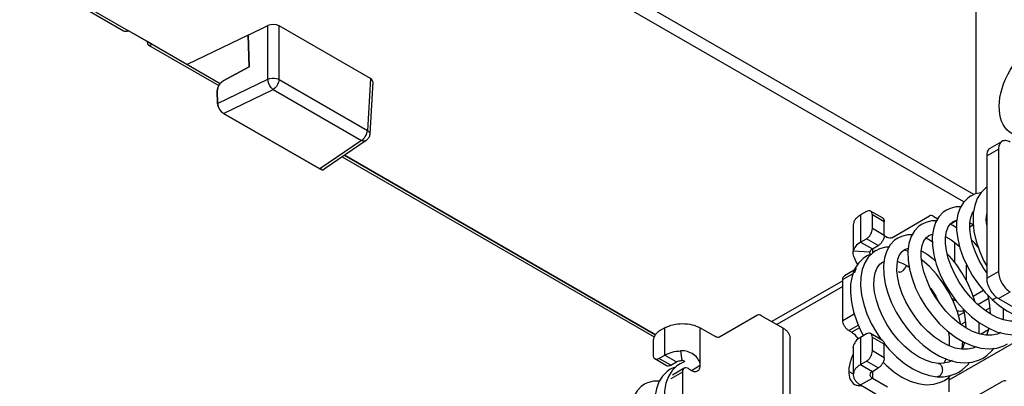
# Model space of a CAD drawing. Header units: millimetres. Extents: x 0 to 841, y 0 to 594.
# Tile 73 of 127: x 680 to 709, y 156 to 167. Entities that reach past the tile are written whole.
import ezdxf

# ---------------------------------------------------------------- set-up
doc = ezdxf.new("R2010")
doc.units = ezdxf.units.MM
doc.header["$LTSCALE"] = 46.255
doc.layers.get('0').update_dxf_attribs({"linetype": 'CONTINUOUS'})
for name, color, linetype in [('CURVES', 7, 'CONTINUOUS'), ('DATUM_AXIS', 7, 'CONTINUOUS'), ('DRAFTS', 7, 'CONTINUOUS'), ('ROUNDS', 7, 'CONTINUOUS')]:
    doc.layers.add(name, color=color, linetype=linetype)

msp = doc.modelspace()

# ---------------------------------------------------------------- linework, layer by layer
at = {"color": 7, "linetype": 'CONTINUOUS'}
for p, q in [((708.857, 163.2625), (709.2106, 163.4666)), ((709.107, 163.2378), (709.107, 159.5635)), ((708.385, 161.8792), (708.2742, 161.8272)), ((707.6537, 161.4573), (707.5446, 161.4059)), ((706.9258, 161.0367), (706.8156, 160.9848)), ((707.6735, 161.0038), (707.7465, 161.0606)), ((708.2503, 160.906), (708.3519, 160.9647)), ((708.2518, 161.0249), (708.3514, 160.9696)), ((708.7418, 161.1898), (708.7535, 161.1965)), ((708.7535, 161.1804), (708.7463, 161.1862)), ((705.6776, 160.6454), (705.7811, 160.5856)), ((706.1942, 160.6149), (706.086, 160.5637)), ((706.9441, 160.5827), (707.0173, 160.6394)), ((705.2541, 160.0727), (705.1429, 160.0192)), ((705.2508, 160.1339), (705.2515, 160.1462)), ((705.3002, 160.0847), (705.2541, 160.0727)), ((705.5416, 160.2387), (705.4318, 160.1861)), ((706.2153, 160.1623), (706.2878, 160.2184)), ((706.3779, 160.1759), (706.2828, 160.2099)), ((706.391, 160.169), (706.3779, 160.1759)), ((705.5519, 159.7785), (705.6335, 159.8407)), ((705.6316, 159.8396), (705.6766, 159.8595)), ((706.2408, 159.7988), (706.3862, 159.7197)), ((706.3862, 159.7197), (706.4285, 159.6901)), ((709.1816, 157.7325), (709.18, 157.7314)), ((705.675, 157.4044), (705.8304, 157.2165)), ((709.2688, 157.3296), (709.3813, 157.3858)), ((707.7224, 156.89), (707.7209, 156.889)), ((708.536, 156.9069), (708.6514, 156.9643)), ((699.3628, 156.6732), (699.2646, 156.6254)), ((699.4207, 156.6889), (699.3628, 156.6732)), ((705.324, 156.3588), (705.7811, 156.0949)), ((707.3718, 156.2354), (707.4846, 156.2908)), ((707.6221, 156.3926), (707.6221, 155.9505))]:
    msp.add_line(p, q, dxfattribs=at)
at = {"color": 9, "linetype": 'CONTINUOUS'}
for p, q in [((708.7535, 163.0336), (709.107, 163.2378)), ((704.9705, 161.2577), (704.9705, 160.4413)), ((707.8581, 161.0878), (707.6626, 160.975)), ((704.9705, 160.4413), (705.324, 160.2371)), ((707.7989, 159.832), (707.7989, 160.4284)), ((705.2515, 160.1462), (704.753, 160.1686)), ((705.324, 160.2371), (705.324, 160.1086)), ((708.1524, 159.2769), (708.1524, 159.7551)), ((708.7535, 159.3594), (709.107, 159.5635)), ((704.4401, 159.1144), (702.4602, 157.9713)), ((709.107, 158.747), (709.4606, 158.9511)), ((707.7463, 158.6758), (707.7989, 158.7062)), ((707.7989, 158.7062), (707.7989, 158.7313)), ((699.1015, 157.0528), (699.1015, 157.8693)), ((700.1621, 156.7466), (700.1621, 157.8693)), ((702.637, 157.8693), (702.637, 155.726)), ((704.9366, 157.8701), (704.7053, 157.7366)), ((704.9705, 157.5835), (704.9705, 156.767)), ((699.5738, 157.1783), (699.6125, 156.8905)), ((699.1015, 157.0528), (699.455, 156.8487)), ((699.897, 156.5935), (700.1621, 156.7466)), ((704.9705, 156.767), (705.324, 156.5629)), ((705.324, 156.5629), (705.324, 156.3588)), ((704.9705, 156.1546), (705.324, 156.3588))]:
    msp.add_line(p, q, dxfattribs=at)
at = {"color": 3, "linetype": 'CONTINUOUS'}
for p, q in [((708.7535, 163.0336), (708.7535, 159.3594)), ((704.7508, 160.9516), (704.7508, 160.1686)), ((704.7508, 160.1331), (704.753, 160.1686)), ((704.7508, 160.1351), (704.7508, 160.1321)), ((704.4401, 159.2835), (702.3138, 158.0559)), ((700.1621, 157.8693), (700.6192, 157.6054)), ((702.8567, 155.4198), (702.8567, 157.5631)), ((704.7508, 157.2781), (704.753, 157.3108)), ((704.7508, 157.2803), (704.7508, 156.4608)), ((704.9705, 156.1546), (705.4276, 155.8907))]:
    msp.add_line(p, q, dxfattribs=at)
at = {"color": 7, "linetype": 'CONTINUOUS'}
for points in [[(708.2754, 161.8278), (708.1847, 161.7659), (708.058, 161.6367), (707.9581, 161.4726), (707.8891, 161.2776), (707.8526, 161.054), (707.8506, 160.8046), (707.8834, 160.539), (707.9495, 160.2642), (708.0471, 159.9853), (708.1742, 159.7075), (708.3282, 159.4361), (708.5067, 159.1762), (708.7068, 158.9331), (708.9154, 158.7206)], [(708.7535, 162.0967), (708.7231, 162.0761), (708.5831, 161.9352), (708.4721, 161.7569), (708.3942, 161.5467), (708.3509, 161.3078), (708.3438, 161.0438), (708.3728, 160.763), (708.4367, 160.4733), (708.5332, 160.1806), (708.66, 159.8906), (708.7535, 159.7203)], [(708.5752, 161.9225), (708.5698, 161.9225), (708.385, 161.8792)], [(707.546, 161.4067), (707.4509, 161.3412), (707.3223, 161.2072), (707.2219, 161.0367), (707.1539, 160.8332), (707.1207, 160.5981), (707.1245, 160.3371), (707.1649, 160.0618), (707.2403, 159.7776), (707.3488, 159.4899), (707.4881, 159.2042), (707.6559, 158.9266), (707.8488, 158.6632), (708.0631, 158.42), (708.2949, 158.2026), (708.5398, 158.0163), (708.7931, 157.8655), (709.0499, 157.7545)], [(707.9751, 161.5005), (707.8381, 161.501), (707.6537, 161.4573)], [(708.7535, 159.5226), (708.6649, 159.6517), (708.5272, 159.8953), (708.4151, 160.1419), (708.3309, 160.3846), (708.2757, 160.6163), (708.2496, 160.8303), (708.2512, 161.0213), (708.2788, 161.1871), (708.3304, 161.3233), (708.3617, 161.3671)], [(708.7535, 160.9483), (708.742, 161.1209), (708.7535, 161.2964)], [(706.8166, 160.9854), (706.7208, 160.9194), (706.5905, 160.7831), (706.49, 160.6097), (706.4227, 160.4039), (706.3906, 160.1663), (706.3959, 159.9063), (706.4373, 159.632), (706.5135, 159.3485), (706.6226, 159.0613), (706.7624, 158.7762), (706.9305, 158.4994), (707.1235, 158.2368), (707.3381, 157.9943), (707.5703, 157.7775), (707.816, 157.5913), (708.0711, 157.4406), (708.3287, 157.3305)], [(707.2472, 161.0797), (707.1083, 161.08), (706.9258, 161.0367)], [(709.8855, 158.1416), (709.8041, 158.1041), (709.6365, 158.0672), (709.4548, 158.0685), (709.2613, 158.1069), (709.0616, 158.1801), (708.8582, 158.2871), (708.6542, 158.4265), (708.4548, 158.5955), (708.2648, 158.7903), (708.0888, 159.0061), (707.9312, 159.2375), (707.7956, 159.4784), (707.6851, 159.7223), (707.6017, 159.9626), (707.5468, 160.1922), (707.5205, 160.4046), (707.5213, 160.5939), (707.548, 160.7608), (707.5998, 160.8997), (707.6735, 161.0038)], [(707.8512, 160.8756), (707.7398, 160.9431), (707.6553, 160.978)], [(707.7443, 161.0594), (707.8301, 161.0941), (707.8596, 161.097)], [(706.5184, 160.6587), (706.3755, 160.6584), (706.1942, 160.6149)], [(707.0175, 160.6391), (707.1018, 160.6734), (707.1317, 160.6761)], [(706.0871, 160.5643), (705.9913, 160.4984), (705.8592, 160.3594), (705.7574, 160.1813), (705.6906, 159.9706), (705.6606, 159.7319), (705.6677, 159.4717), (705.7111, 159.1959), (705.7894, 158.9113), (705.8999, 158.6246), (706.0405, 158.3415), (706.2083, 158.0675), (706.4003, 157.808), (706.6132, 157.5685), (706.8435, 157.3541), (707.0874, 157.1697), (707.3408, 157.0199), (707.5959, 156.9105)], [(709.1817, 157.7324), (709.0754, 157.6832), (708.9083, 157.6461), (708.7261, 157.6473), (708.5319, 157.6856), (708.3305, 157.7597), (708.1256, 157.8678), (707.9204, 158.0087), (707.7201, 158.1793), (707.5299, 158.3752), (707.3545, 158.5916), (707.1978, 158.8228), (707.0632, 159.0632), (706.9535, 159.3065), (706.8709, 159.5463), (706.8166, 159.7757), (706.7908, 159.9877), (706.7921, 160.1758), (706.8188, 160.3401), (706.8705, 160.4789), (706.9441, 160.5827)], [(707.1228, 160.4539), (707.0057, 160.5244), (706.9259, 160.557)], [(707.5229, 160.604), (707.5241, 160.6036), (707.6879, 160.5113), (707.8592, 160.3834), (707.9389, 160.3086)], [(708.4966, 160.2917), (708.3878, 160.4255), (708.3003, 160.5134)], [(705.4328, 160.1867), (705.337, 160.1216), (705.2026, 159.9868), (705.0961, 159.8173), (705.0208, 159.6166), (704.9787, 159.3862), (704.9721, 159.1289), (705.0015, 158.8562), (705.0656, 158.5741), (705.1625, 158.288), (705.2902, 158.0033), (705.4462, 157.7261), (705.5922, 157.5132)], [(705.8196, 160.2901), (705.7295, 160.2873), (705.5416, 160.2387)], [(708.4342, 157.3028), (708.347, 157.2623), (708.1807, 157.2252), (707.9993, 157.2259), (707.8053, 157.2638), (707.6036, 157.3374), (707.3985, 157.4453), (707.1929, 157.5861), (706.9917, 157.7571), (706.8003, 157.9543), (706.6236, 158.1724), (706.4658, 158.4059), (706.3306, 158.6484), (706.2208, 158.8936), (706.1386, 159.1351), (706.0851, 159.3659), (706.0607, 159.5792), (706.0638, 159.7686), (706.0922, 159.9299), (706.1435, 160.0623), (706.2153, 160.1623)], [(706.288, 160.218), (706.3735, 160.2526), (706.4026, 160.2551)], [(706.793, 160.1819), (706.8079, 160.1761), (706.972, 160.0813), (707.142, 159.9518), (707.2117, 159.8855)], [(708.4068, 158.6447), (708.3086, 158.9348), (708.1773, 159.2319), (708.0215, 159.514), (707.8451, 159.7756), (707.6518, 160.0115), (707.5707, 160.0925)], [(705.144, 160.0199), (705.0446, 159.9522), (704.9044, 159.8111), (704.7934, 159.6325)], [(707.2992, 156.8022), (707.1155, 156.8323), (706.9145, 156.8998), (706.7089, 157.003), (706.5029, 157.1401), (706.3014, 157.3085), (706.1096, 157.504), (705.9321, 157.722), (705.7735, 157.957), (705.6375, 158.2028), (705.5275, 158.4526), (705.4457, 158.6995), (705.3935, 158.9362), (705.3712, 159.1555), (705.3772, 159.3514), (705.4101, 159.5237), (705.4689, 159.6677), (705.5519, 159.7785)], [(706.08, 159.8603), (706.093, 159.8572), (706.2408, 159.7988)], [(707.9765, 157.9702), (707.9624, 158.049), (707.8751, 158.3535), (707.7569, 158.6547), (707.6106, 158.9466), (707.4396, 159.2232), (707.2476, 159.4786), (707.0386, 159.7074), (706.8165, 159.9049), (706.7994, 159.917)], [(704.7934, 159.6325), (704.7156, 159.4219), (704.6725, 159.1831), (704.6655, 158.9197), (704.6945, 158.6391), (704.7584, 158.3495), (704.855, 158.0567), (704.9818, 157.7666), (705.0554, 157.6326)], [(707.0649, 159.0601), (707.0747, 159.0475), (707.2238, 158.8174), (707.3065, 158.6624)], [(708.7761, 158.8625), (708.793, 158.8034), (708.841, 158.5451), (708.8608, 158.2971), (708.8604, 158.2859)], [(708.9154, 158.7206), (709.1267, 158.5407), (709.3613, 158.3769), (709.6028, 158.2455), (709.8446, 158.1512)], [(708.0477, 158.4375), (708.0646, 158.3779), (708.112, 158.1208), (708.1315, 157.8737), (708.1312, 157.8649)], [(709.2558, 158.1089), (709.2585, 158.132), (709.2548, 158.4279), (709.2516, 158.4535)], [(708.526, 157.6878), (708.5294, 157.7172), (708.5249, 158.0132), (708.5228, 158.0293)], [(707.6104, 157.7471), (707.6309, 157.577), (707.6322, 157.3546), (707.6289, 157.3282)], [(708.8169, 157.8553), (708.8165, 157.853), (708.753, 157.6651), (708.7429, 157.6472)], [(709.0499, 157.7545), (709.3036, 157.6866), (709.5499, 157.6633), (709.7832, 157.6851), (709.9971, 157.7503)], [(708.0874, 157.4337), (708.0871, 157.4324), (708.0242, 157.2454), (708.0132, 157.2258)], [(708.0206, 157.239), (708.0349, 157.4555), (708.0345, 157.4623)], [(705.8304, 157.2165), (706.0516, 156.995), (706.2873, 156.8022), (706.5336, 156.6425), (706.7853, 156.5204), (707.0363, 156.4399), (707.2696, 156.4033)], [(708.3287, 157.3305), (708.5813, 157.2642), (708.8254, 157.2421), (709.0565, 157.2644), (709.2688, 157.3296)], [(708.6505, 156.9638), (708.761, 157.0374), (708.9223, 157.1894), (708.9693, 157.256)], [(699.7017, 156.8552), (699.6563, 156.8428), (699.5566, 156.794)], [(705.6452, 156.8368), (705.7352, 156.7446), (705.9682, 156.5503), (706.2105, 156.391), (706.4564, 156.2713), (706.7007, 156.1944), (706.9384, 156.1627), (707.1643, 156.1765), (707.3718, 156.2354)], [(707.7225, 156.8899), (707.6218, 156.8427), (707.4619, 156.8052), (707.2993, 156.8022)], [(707.5356, 156.9364), (707.479, 156.8249), (707.4625, 156.8053)], [(707.5959, 156.9105), (707.847, 156.8439), (708.0906, 156.821), (708.322, 156.8423), (708.536, 156.9069)], [(707.9214, 156.5428), (708.0319, 156.6165), (708.194, 156.7694), (708.2399, 156.8347)], [(699.2654, 156.6259), (699.1709, 156.5617), (699.0342, 156.4241), (698.9247, 156.2483), (698.8472, 156.0395), (698.8041, 155.803), (698.7955, 155.5572)], [(699.5573, 156.7944), (699.4615, 156.7296), (699.3223, 156.5906), (699.2107, 156.414), (699.1316, 156.2048), (699.0874, 155.9677), (699.0783, 155.7205)], [(707.2696, 156.4033), (707.463, 156.4036), (707.6571, 156.4356), (707.8365, 156.499), (707.9216, 156.543)], [(698.9359, 156.2663), (698.764, 156.2664), (698.5847, 156.2228), (698.4852, 156.1754)], [(707.4839, 156.2904), (707.5929, 156.364), (707.671, 156.4405)], [(698.4859, 156.1758), (698.3942, 156.1126), (698.2676, 155.9802), (698.1693, 155.8101), (698.104, 155.6075), (698.0737, 155.3745), (698.0807, 155.1163), (698.1241, 154.8438), (698.2021, 154.5629), (698.3126, 154.279), (698.4531, 153.9976), (698.6214, 153.7244), (698.7479, 153.5543)]]:
    msp.add_lwpolyline(points, dxfattribs=at)
at = {"color": 3, "linetype": 'CONTINUOUS'}
msp.add_arc((707.9757, 159.6681), 1.2928, 265.04313, 273.93769, dxfattribs=at)
at = {"color": 7, "linetype": 'CONTINUOUS'}
for points, knots in [([(709.2106, 163.4666), (709.1768, 163.4472), (709.1186, 163.3742), (709.107, 163.2855), (709.107, 163.2378)], [0, 0, 0, 0, 0.4492496, 1, 1, 1, 1]), ([(709.4606, 163.4419), (709.4192, 163.4658), (709.3366, 163.5001), (709.2443, 163.4861), (709.2106, 163.4666)], [0, 0, 0, 0, 0.5507504, 1, 1, 1, 1]), ([(705.259, 160.0742), (705.2578, 160.0796), (705.2538, 160.0993), (705.2508, 160.1193), (705.2508, 160.1339)], [0, 0, 0, 0, 0.2757308, 1, 1, 1, 1]), ([(705.324, 160.2371), (705.3051, 160.2262), (705.2727, 160.2017), (705.2539, 160.1641), (705.2515, 160.1462)], [0, 0, 0, 0, 0.5477949, 1, 1, 1, 1]), ([(706.1033, 159.5564), (706.1101, 159.5522), (706.1258, 159.546), (706.1626, 159.5441), (706.1904, 159.5541), (706.2079, 159.5635)], [0, 0, 0, 0, 0.219744, 0.4546265, 1, 1, 1, 1]), ([(706.2079, 159.5635), (706.2235, 159.572), (706.2539, 159.5943), (706.3057, 159.6512), (706.3335, 159.7052), (706.3444, 159.7432)], [0, 0, 0, 0, 0.2318847, 0.4854193, 1, 1, 1, 1]), ([(707.7989, 158.7062), (707.7922, 158.71), (707.7675, 158.7227), (707.7396, 158.7304), (707.7194, 158.7303)], [0, 0, 0, 0, 0.2756669, 1, 1, 1, 1]), ([(699.455, 156.8487), (699.4659, 156.8549), (699.5153, 156.8785), (699.5705, 156.8886), (699.6125, 156.8905)], [0, 0, 0, 0, 0.2297884, 1, 1, 1, 1]), ([(699.7027, 156.8563), (699.6903, 156.867), (699.6622, 156.8851), (699.6289, 156.8912), (699.6125, 156.8905)], [0, 0, 0, 0, 0.4985014, 1, 1, 1, 1]), ([(705.324, 156.5629), (705.3033, 156.551), (705.2678, 156.5238), (705.2508, 156.4803), (705.2508, 156.4608)], [0, 0, 0, 0, 0.5507504, 1, 1, 1, 1]), ([(705.2508, 156.4608), (705.2508, 156.4414), (705.2678, 156.3979), (705.3033, 156.3707), (705.324, 156.3588)], [0, 0, 0, 0, 0.4492496, 1, 1, 1, 1])]:
    msp.add_open_spline(points, degree=3, knots=knots, dxfattribs=at)
at = {"color": 3, "linetype": 'CONTINUOUS'}
for points, knots in [([(708.857, 163.2625), (708.8233, 163.243), (708.7651, 163.1701), (708.7535, 163.0814), (708.7535, 163.0336)], [0, 0, 0, 0, 0.4492496, 1, 1, 1, 1]), ([(704.9705, 161.2577), (704.9375, 161.2387), (704.8778, 161.1976), (704.8065, 161.1226), (704.7613, 161.0397), (704.7508, 160.9801), (704.7508, 160.9516)], [0, 0, 0, 0, 0.2897993, 0.5490487, 0.7822278, 1, 1, 1, 1]), ([(704.9705, 160.4413), (704.9139, 160.4086), (704.8165, 160.335), (704.7602, 160.222), (704.753, 160.1686)], [0, 0, 0, 0, 0.5477949, 1, 1, 1, 1]), ([(704.8814, 159.7746), (704.8482, 159.8381), (704.7867, 159.95), (704.7509, 160.0768), (704.7508, 160.1332)], [0, 0, 0, 0, 0.5597947, 1, 1, 1, 1]), ([(699.1015, 157.8693), (699.1768, 157.9128), (699.3518, 157.9762), (699.6318, 158.0066), (699.9118, 157.9762), (700.0868, 157.9128), (700.1621, 157.8693)], [0, 0, 0, 0, 0.2372184, 0.5, 0.7627816, 1, 1, 1, 1]), ([(702.637, 157.8693), (702.6699, 157.8503), (702.7296, 157.8092), (702.801, 157.7342), (702.8461, 157.6512), (702.8567, 157.5917), (702.8567, 157.5631)], [0, 0, 0, 0, 0.2898071, 0.5490477, 0.7822277, 1, 1, 1, 1]), ([(704.7053, 157.7366), (704.7439, 157.7143), (704.8168, 157.6524), (704.8722, 157.5754), (704.8964, 157.5324)], [0, 0, 0, 0, 0.4744816, 1, 1, 1, 1]), ([(704.9705, 157.5835), (704.9139, 157.5508), (704.8165, 157.4772), (704.7602, 157.3643), (704.753, 157.3108)], [0, 0, 0, 0, 0.5477949, 1, 1, 1, 1]), ([(699.1015, 157.0528), (699.1689, 157.0917), (699.3242, 157.151), (699.4877, 157.1745), (699.5738, 157.1783)], [0, 0, 0, 0, 0.4747118, 1, 1, 1, 1]), ([(700.1621, 156.7466), (700.1621, 156.7771), (700.1485, 156.8409), (700.0893, 156.9591), (699.9666, 157.0818), (699.7786, 157.1666), (699.6415, 157.1814), (699.5738, 157.1783)], [0, 0, 0, 0, 0.1142072, 0.2396019, 0.4926966, 0.7458845, 1, 1, 1, 1]), ([(699.897, 156.5935), (699.928, 156.5756), (699.99, 156.5499), (700.0592, 156.5603), (700.0845, 156.5749)], [0, 0, 0, 0, 0.5507854, 1, 1, 1, 1]), ([(700.0845, 156.5749), (700.1098, 156.5895), (700.1534, 156.6442), (700.1621, 156.7108), (700.1621, 156.7466)], [0, 0, 0, 0, 0.4492146, 1, 1, 1, 1]), ([(704.9705, 156.767), (704.9375, 156.748), (704.8778, 156.7069), (704.8065, 156.6319), (704.7613, 156.5489), (704.7508, 156.4894), (704.7508, 156.4608)], [0, 0, 0, 0, 0.2897993, 0.5490487, 0.7822278, 1, 1, 1, 1]), ([(704.7508, 156.4608), (704.7508, 156.4323), (704.7613, 156.3727), (704.8065, 156.2898), (704.8778, 156.2148), (704.9375, 156.1737), (704.9705, 156.1546)], [0, 0, 0, 0, 0.2177722, 0.4509513, 0.7102007, 1, 1, 1, 1])]:
    msp.add_open_spline(points, degree=3, knots=knots, dxfattribs=at)
at = {"color": 9, "linetype": 'CONTINUOUS'}
for points, knots in [([(706.3862, 159.7197), (706.389, 159.718), (706.4011, 159.7116), (706.4149, 159.709), (706.4252, 159.7088)], [0, 0, 0, 0, 0.2436506, 1, 1, 1, 1]), ([(708.9965, 158.7483), (708.9876, 158.742), (708.9708, 158.7312), (708.9458, 158.7186), (708.9227, 158.7138), (708.9154, 158.7206)], [0, 0, 0, 0, 0.3694846, 0.6614324, 1, 1, 1, 1]), ([(709.0459, 158.7886), (709.0417, 158.7848), (709.0258, 158.7707), (709.0092, 158.7574), (708.9965, 158.7483)], [0, 0, 0, 0, 0.2656427, 1, 1, 1, 1]), ([(707.2993, 156.8022), (707.3148, 156.801), (707.3472, 156.79), (707.3858, 156.7532), (707.4124, 156.7011), (707.4257, 156.6393), (707.4239, 156.5737), (707.4039, 156.4946), (707.3675, 156.4413), (707.3355, 156.421)], [0, 0, 0, 0, 0.1007659, 0.2116093, 0.3364512, 0.4731952, 0.6154687, 0.7555646, 1, 1, 1, 1]), ([(707.3355, 156.421), (707.3256, 156.4146), (707.3042, 156.4049), (707.2808, 156.4025), (707.2696, 156.4033)], [0, 0, 0, 0, 0.5131218, 1, 1, 1, 1])]:
    msp.add_open_spline(points, degree=3, knots=knots, dxfattribs=at)
at = {"color": 7, "linetype": 'CONTINUOUS'}
for points in [[(709.107, 159.5635), (709.107, 159.4423), (709.1898, 159.2031), (709.3556, 159.0117), (709.4606, 158.9511)], [(707.7989, 158.7062), (707.8069, 158.7016), (707.8152, 158.6974), (707.8236, 158.6937)]]:
    msp.add_open_spline(points, degree=3, dxfattribs=at)
at = {"color": 3, "linetype": 'CONTINUOUS'}
msp.add_open_spline([(708.7535, 159.3594), (708.7535, 159.2382), (708.8363, 158.999), (709.0021, 158.8076), (709.107, 158.747)], degree=3, dxfattribs=at)
at = {"layer": 'CURVES', "color": 40, "linetype": 'CONTINUOUS'}
for p, q in [((679.8773, 168.6009), (683.0148, 166.7895)), ((684.777, 165.7721), (683.0148, 166.7895)), ((686.6317, 165.7015), (686.6034, 166.6568)), ((685.854, 165.28), (686.6317, 165.7015)), ((685.6892, 164.6055), (685.678, 164.9843)), ((688.7544, 162.6389), (685.8666, 164.3061)), ((698.819, 157.6649), (689.4942, 163.0486))]:
    msp.add_line(p, q, dxfattribs=at)
at = {"layer": 'CURVES', "color": 4, "linetype": 'CONTINUOUS'}
msp.add_line((686.6034, 166.6568), (684.777, 165.7721), dxfattribs=at)
at = {"layer": 'CURVES', "color": 40, "linetype": 'CONTINUOUS'}
for points in [[(685.678, 164.9843), (685.6772, 165.0099), (685.6832, 165.0396), (685.6941, 165.0703)], [(685.6941, 165.0703), (685.7129, 165.1232), (685.7461, 165.1791), (685.7843, 165.2219)], [(685.7843, 165.2219), (685.8065, 165.2467), (685.8304, 165.2672), (685.854, 165.28)], [(685.7088, 164.5188), (685.6972, 164.5498), (685.69, 164.5798), (685.6892, 164.6055)], [(685.8002, 164.3645), (685.7628, 164.4079), (685.7291, 164.4649), (685.7088, 164.5188)], [(685.8666, 164.3061), (685.8445, 164.3188), (685.8218, 164.3394), (685.8002, 164.3645)], [(688.8208, 162.6205), (688.7992, 162.6204), (688.7764, 162.6261), (688.7544, 162.6389)]]:
    msp.add_open_spline(points, degree=3, dxfattribs=at)
at = {"layer": 'DATUM_AXIS', "color": 3, "linetype": 'CONTINUOUS'}
for p, q in [((708.4843, 158.5705), (708.8021, 158.754)), ((707.9082, 158.2379), (708.0729, 158.333))]:
    msp.add_line(p, q, dxfattribs=at)
at = {"layer": 'DATUM_AXIS', "color": 9, "linetype": 'CONTINUOUS'}
for p, q in [((708.7036, 158.3928), (708.8466, 158.4753)), ((707.9761, 157.9727), (708.1172, 158.0542)), ((709.7788, 157.5416), (707.6221, 156.2964)), ((704.6169, 156.5629), (704.7508, 156.4856))]:
    msp.add_line(p, q, dxfattribs=at)
at = {"layer": 'DATUM_AXIS', "color": 7, "linetype": 'CONTINUOUS'}
msp.add_line((708.5654, 157.679), (708.8043, 157.817), dxfattribs=at)
at = {"layer": 'DATUM_AXIS', "color": 3, "linetype": 'CONTINUOUS'}
msp.add_arc((704.9477, 156.5415), 0.4076, 273.11385, 275.85036, dxfattribs=at)
for points, knots in [([(704.7468, 157.0688), (704.7262, 157.0269), (704.6568, 156.8665), (704.6169, 156.691), (704.6169, 156.5629)], [0, 0, 0, 0, 0.2674354, 1, 1, 1, 1]), ([(704.6169, 156.5629), (704.6169, 156.4817), (704.6366, 156.3309), (704.7356, 156.2069), (704.7929, 156.1738)], [0, 0, 0, 0, 0.5507855, 1, 1, 1, 1]), ([(704.7929, 156.1738), (704.821, 156.1576), (704.863, 156.1423), (704.9062, 156.1364), (704.9174, 156.1354)], [0, 0, 0, 0, 0.7422512, 1, 1, 1, 1])]:
    msp.add_open_spline(points, degree=3, knots=knots, dxfattribs=at)
msp.add_open_spline([(704.9174, 156.1354), (704.9348, 156.1338), (704.9524, 156.1336), (704.9698, 156.1345)], degree=3, dxfattribs=at)
at = {"layer": 'DRAFTS', "color": 7, "linetype": 'CONTINUOUS'}
msp.add_line((686.6034, 166.6568), (686.6317, 165.7015), dxfattribs=at)
msp.add_ellipse((710.2006, 165.0525), major_axis=(0.6934, 1.3459), ratio=0.606728, dxfattribs=at)
at = {"layer": 'ROUNDS', "color": 7, "linetype": 'CONTINUOUS'}
for p, q in [((679.7523, 168.5886), (682.8685, 166.7894)), ((708.4353, 161.891), (708.4353, 168.0755)), ((686.6034, 166.6568), (687.197, 166.9444)), ((690.2687, 165.3572), (687.5342, 166.9359)), ((683.7219, 166.3813), (683.0148, 166.7895)), ((683.6182, 166.3566), (685.725, 165.1402)), ((686.6317, 165.7015), (685.854, 165.28)), ((690.3417, 165.2501), (690.2514, 163.687)), ((685.678, 164.9843), (685.6892, 164.6055)), ((685.8666, 164.3061), (688.7544, 162.6389)), ((690.1436, 163.4955), (688.886, 162.6301)), ((689.4274, 163.0026), (698.7827, 157.6014)), ((705.6258, 161.1681), (705.2722, 161.3722)), ((705.6776, 160.6454), (705.6776, 161.0536)), ((705.9061, 160.5732), (707.04, 161.2279)), ((707.165, 161.2155), (707.2861, 161.1456)), ((705.324, 160.2371), (705.5008, 160.3392)), ((704.7815, 159.6002), (704.4919, 159.433)), ((708.3478, 158.819), (708.6548, 158.9962)), ((705.6258, 157.4938), (705.2722, 157.698)), ((705.6776, 156.9711), (705.6776, 157.3794)), ((699.1532, 156.7342), (698.7997, 156.9383)), ((699.2782, 156.7466), (699.455, 156.8487)), ((699.6836, 156.6569), (699.33, 156.4528)), ((705.324, 156.5629), (705.5008, 156.665)), ((708.1524, 155.6443), (709.2131, 156.2567))]:
    msp.add_line(p, q, dxfattribs=at)
at = {"layer": 'ROUNDS', "color": 9, "linetype": 'CONTINUOUS'}
for p, q in [((679.8773, 168.6009), (683.0148, 166.7895)), ((708.0694, 161.6484), (696.9215, 168.0846)), ((708.3699, 161.8722), (697.2598, 168.2866)), ((687.1929, 165.3339), (687.197, 166.9444)), ((687.5301, 165.3254), (687.5342, 166.9359)), ((683.7219, 166.3813), (685.7624, 165.2032)), ((685.6892, 164.6055), (687.1929, 165.3339)), ((687.5301, 165.3254), (690.1785, 163.7963)), ((690.2687, 165.3572), (690.1785, 163.7963)), ((685.8666, 164.3061), (687.3534, 165.0264)), ((687.3534, 165.0264), (690.0019, 163.4973)), ((690.0019, 163.4973), (688.7544, 162.6389)), ((689.4942, 163.0486), (698.819, 157.6649)), ((705.6776, 161.0536), (705.324, 161.2577)), ((705.6776, 160.6454), (705.324, 160.8495)), ((705.5008, 160.3392), (705.1472, 160.5433)), ((704.7418, 159.4927), (704.4401, 159.3186)), ((704.4401, 158.0938), (704.7783, 158.2891)), ((704.6169, 157.7876), (704.9009, 157.9516)), ((705.6776, 157.3794), (705.324, 157.5835)), ((705.6776, 156.9711), (705.324, 157.1753)), ((699.2782, 156.7466), (698.9247, 156.9507)), ((705.5008, 156.665), (705.1472, 156.8691)), ((699.6318, 156.5425), (699.2782, 156.3384))]:
    msp.add_line(p, q, dxfattribs=at)
at = {"layer": 'ROUNDS', "color": 3, "linetype": 'CONTINUOUS'}
for p, q in [((705.1472, 161.3598), (704.9705, 161.2577)), ((705.324, 160.8495), (705.324, 161.2577)), ((704.9705, 160.4413), (705.1472, 160.5433)), ((704.4401, 158.0938), (704.4401, 159.3186)), ((709.107, 158.747), (711.688, 157.2569)), ((701.8781, 158.2476), (700.7442, 157.593)), ((702.0031, 158.2353), (702.637, 157.8693)), ((699.1015, 157.8693), (698.9247, 157.7672)), ((704.6169, 157.7876), (704.7053, 157.7366)), ((698.7479, 157.461), (698.7479, 157.0528)), ((705.1472, 157.6856), (704.9705, 157.5835)), ((705.324, 157.1753), (705.324, 157.5835)), ((698.9247, 156.9507), (699.1015, 157.0528)), ((704.9705, 156.767), (705.1472, 156.8691)), ((699.6318, 156.5425), (699.6318, 155.3177)), ((699.8086, 156.6445), (699.897, 156.5935))]:
    msp.add_line(p, q, dxfattribs=at)
at = {"layer": 'ROUNDS', "color": 9, "linetype": 'CONTINUOUS'}
for centre, radius, start, end in [((689.7607, 163.8406), 0.4228, 320.97457, 338.34636), ((689.7883, 163.8295), 0.3931, 338.37042, 341.95177)]:
    msp.add_arc(centre, radius, start, end, dxfattribs=at)
at = {"layer": 'ROUNDS', "color": 7, "linetype": 'CONTINUOUS'}
for centre, major_axis, ratio, start_param, end_param in [((687.3576, 166.8336), (0.25, 0), 0.5779923, 0.7858517, 2.2682168), ((683.0148, 166.9936), (0.164, 0.1918), 0.6665317, -3.0184406, -2.2328486), ((683.7219, 166.5854), (0.0964, 0.2324), 0.4692871, 2.2947726, 3.8655689), ((685.8702, 165.0774), (0.1362, 0.2098), 0.6470257, 0.8715965, 2.3900329), ((690.0916, 165.2552), (0.2503, 0), 0.5767089, -0.0347816, 0.7847407), ((685.8666, 164.5103), (-0.126, 0.2165), 0.5773419, 0.8163547, 2.3523774), ((688.7544, 162.843), (-0.126, 0.2165), 0.5773419, -3.930808, -3.096355)]:
    msp.add_ellipse(centre, major_axis=major_axis, ratio=ratio, start_param=start_param, end_param=end_param, dxfattribs=at)
at = {"layer": 'ROUNDS', "color": 9, "linetype": 'CONTINUOUS'}
for points, knots in [([(687.1929, 165.3339), (687.2725, 165.3697), (687.3977, 165.3755), (687.5063, 165.3382), (687.5301, 165.3254)], [0, 0, 0, 0, 0.7637561, 1, 1, 1, 1]), ([(687.3534, 165.0264), (687.3308, 165.0419), (687.2466, 165.125), (687.1953, 165.2437), (687.1929, 165.3339)], [0, 0, 0, 0, 0.2333184, 1, 1, 1, 1]), ([(687.5301, 165.3254), (687.5293, 165.2967), (687.5059, 165.1806), (687.4309, 165.0711), (687.3534, 165.0264)], [0, 0, 0, 0, 0.2425528, 1, 1, 1, 1]), ([(690.1785, 163.7963), (690.1899, 163.7893), (690.2259, 163.7636), (690.2533, 163.7185), (690.2515, 163.687)], [0, 0, 0, 0, 0.2968689, 1, 1, 1, 1]), ([(690.1436, 163.4955), (690.1346, 163.4893), (690.0895, 163.4684), (690.0358, 163.4809), (690.0019, 163.4973)], [0, 0, 0, 0, 0.2245737, 1, 1, 1, 1])]:
    msp.add_open_spline(points, degree=3, knots=knots, dxfattribs=at)
for points in [[(690.1621, 163.7077), (690.1714, 163.7363), (690.1776, 163.7663), (690.1785, 163.7963)], [(690.0019, 163.4973), (690.0355, 163.5167), (690.0647, 163.5443), (690.0892, 163.5744)]]:
    msp.add_open_spline(points, degree=3, dxfattribs=at)
at = {"layer": 'ROUNDS', "color": 7, "linetype": 'CONTINUOUS'}
for points in [[(690.2514, 163.687), (690.2491, 163.6464), (690.2361, 163.6052), (690.2148, 163.5705)], [(690.2148, 163.5705), (690.1968, 163.5411), (690.172, 163.515), (690.1436, 163.4955)]]:
    msp.add_open_spline(points, degree=3, dxfattribs=at)
at = {"layer": 'ROUNDS', "color": 3, "linetype": 'CONTINUOUS'}
for points, knots in [([(705.2722, 161.3722), (705.2554, 161.3819), (705.2092, 161.3889), (705.1679, 161.3717), (705.1472, 161.3598)], [0, 0, 0, 0, 0.4492413, 1, 1, 1, 1]), ([(705.324, 161.2577), (705.324, 161.2816), (705.3182, 161.326), (705.2891, 161.3625), (705.2722, 161.3722)], [0, 0, 0, 0, 0.5507584, 1, 1, 1, 1]), ([(705.1472, 160.5433), (705.1723, 160.5578), (705.2198, 160.5978), (705.2752, 160.6735), (705.3131, 160.7594), (705.324, 160.8205), (705.324, 160.8495)], [0, 0, 0, 0, 0.237222, 0.499999, 0.7627777, 1, 1, 1, 1]), ([(704.4401, 159.3186), (704.4401, 159.3424), (704.4459, 159.3868), (704.475, 159.4233), (704.4919, 159.433)], [0, 0, 0, 0, 0.5507584, 1, 1, 1, 1]), ([(702.0031, 158.2353), (701.9824, 158.2472), (701.9411, 158.2644), (701.895, 158.2574), (701.8781, 158.2476)], [0, 0, 0, 0, 0.55075, 1, 1, 1, 1]), ([(704.6169, 157.7876), (704.5918, 157.8021), (704.5443, 157.8421), (704.4889, 157.9178), (704.451, 158.0037), (704.4401, 158.0648), (704.4401, 158.0938)], [0, 0, 0, 0, 0.2372223, 0.500001, 0.762778, 1, 1, 1, 1]), ([(698.9247, 157.7672), (698.8996, 157.7527), (698.8521, 157.7128), (698.7967, 157.637), (698.7588, 157.5511), (698.7479, 157.49), (698.7479, 157.461)], [0, 0, 0, 0, 0.237222, 0.499999, 0.7627777, 1, 1, 1, 1]), ([(705.2722, 157.698), (705.2554, 157.7077), (705.2092, 157.7147), (705.1679, 157.6975), (705.1472, 157.6856)], [0, 0, 0, 0, 0.4492413, 1, 1, 1, 1]), ([(705.324, 157.5835), (705.324, 157.6074), (705.3182, 157.6517), (705.2891, 157.6882), (705.2722, 157.698)], [0, 0, 0, 0, 0.5507584, 1, 1, 1, 1]), ([(700.7442, 157.593), (700.7274, 157.5833), (700.6812, 157.5763), (700.6399, 157.5934), (700.6192, 157.6054)], [0, 0, 0, 0, 0.44925, 1, 1, 1, 1]), ([(705.1472, 156.8691), (705.1723, 156.8836), (705.2198, 156.9235), (705.2752, 156.9993), (705.3131, 157.0852), (705.324, 157.1463), (705.324, 157.1753)], [0, 0, 0, 0, 0.237222, 0.499999, 0.7627777, 1, 1, 1, 1]), ([(698.7479, 157.0528), (698.7479, 157.0289), (698.7537, 156.9846), (698.7828, 156.9481), (698.7997, 156.9383)], [0, 0, 0, 0, 0.5507584, 1, 1, 1, 1]), ([(698.7997, 156.9383), (698.8166, 156.9286), (698.8627, 156.9216), (698.904, 156.9388), (698.9247, 156.9507)], [0, 0, 0, 0, 0.4492413, 1, 1, 1, 1]), ([(699.6836, 156.6569), (699.6667, 156.6472), (699.6376, 156.6107), (699.6318, 156.5664), (699.6318, 156.5425)], [0, 0, 0, 0, 0.4492416, 1, 1, 1, 1]), ([(699.8086, 156.6445), (699.7879, 156.6565), (699.7466, 156.6736), (699.7004, 156.6667), (699.6836, 156.6569)], [0, 0, 0, 0, 0.5507587, 1, 1, 1, 1])]:
    msp.add_open_spline(points, degree=3, knots=knots, dxfattribs=at)
at = {"layer": 'ROUNDS', "color": 7, "linetype": 'CONTINUOUS'}
for points, knots in [([(707.165, 161.2155), (707.1443, 161.2274), (707.103, 161.2446), (707.0569, 161.2376), (707.04, 161.2279)], [0, 0, 0, 0, 0.55075, 1, 1, 1, 1]), ([(705.6258, 161.1681), (705.6426, 161.1583), (705.6718, 161.1219), (705.6776, 161.0775), (705.6776, 161.0536)], [0, 0, 0, 0, 0.4492416, 1, 1, 1, 1]), ([(705.6776, 160.6454), (705.6776, 160.6164), (705.6667, 160.5553), (705.6288, 160.4694), (705.5734, 160.3936), (705.5259, 160.3537), (705.5008, 160.3392)], [0, 0, 0, 0, 0.2372223, 0.500001, 0.762778, 1, 1, 1, 1]), ([(705.9061, 160.5732), (705.8892, 160.5635), (705.8431, 160.5565), (705.8018, 160.5737), (705.7811, 160.5856)], [0, 0, 0, 0, 0.4492492, 1, 1, 1, 1]), ([(704.8454, 159.6371), (704.8286, 159.6274), (704.7995, 159.5909), (704.7937, 159.5466), (704.7937, 159.5227)], [0, 0, 0, 0, 0.4492416, 1, 1, 1, 1]), ([(705.6258, 157.4938), (705.6426, 157.4841), (705.6718, 157.4476), (705.6776, 157.4033), (705.6776, 157.3794)], [0, 0, 0, 0, 0.4492416, 1, 1, 1, 1]), ([(705.6776, 156.9711), (705.6776, 156.9422), (705.6667, 156.881), (705.6288, 156.7952), (705.5734, 156.7194), (705.5259, 156.6794), (705.5008, 156.665)], [0, 0, 0, 0, 0.2372223, 0.500001, 0.762778, 1, 1, 1, 1]), ([(699.2782, 156.7466), (699.2576, 156.7347), (699.2162, 156.7175), (699.1701, 156.7245), (699.1532, 156.7342)], [0, 0, 0, 0, 0.5507587, 1, 1, 1, 1]), ([(709.3381, 156.2691), (709.3212, 156.2788), (709.2751, 156.2858), (709.2338, 156.2686), (709.2131, 156.2567)], [0, 0, 0, 0, 0.4492413, 1, 1, 1, 1])]:
    msp.add_open_spline(points, degree=3, knots=knots, dxfattribs=at)

doc.saveas('drawing.dxf')
